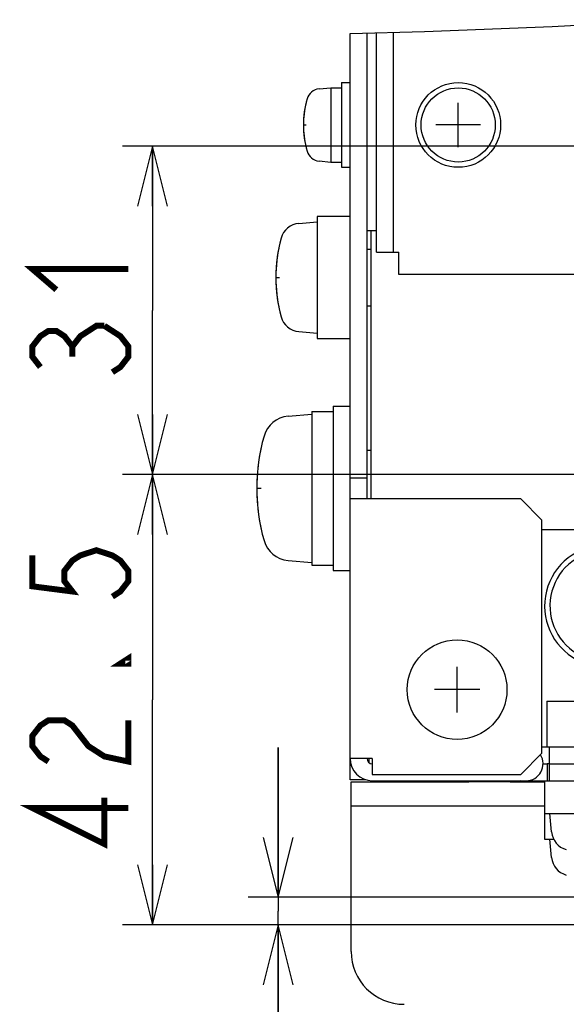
# Model space of a CAD drawing. Extents: x 26 to 410, y 32 to 287.
# Tile 24 of 47: x 174 to 192, y 69 to 102. Entities that reach past the tile are written whole.
import ezdxf

# ---------------------------------------------------------------- set-up
doc = ezdxf.new("R2010")
doc.units = 0
doc.header["$LTSCALE"] = 23.1
doc.layers.get('0').update_dxf_attribs({"linetype": 'CONTINUOUS'})
for name, color, linetype in [('ALL_AXIS', 7, 'CONTINUOUS'), ('ALL_CURVE', 7, 'CONTINUOUS'), ('ALL_DIM', 7, 'CONTINUOUS'), ('ALL_FEATURES', 7, 'CONTINUOUS')]:
    doc.layers.add(name, color=color, linetype=linetype)
doc.dimstyles.get("Standard").update_dxf_attribs({"dimtxt": 2.5, "dimasz": 2.5, "dimexe": 1.25, "dimexo": 0.625, "dimtad": 1, "dimcen": 2.5, "dimazin": 3, "dimtfac": 1, "dimtmove": 0, "dimatfit": 3})

# ---------------------------------------------------------------- blocks, each defined once
blk = doc.blocks.new('_OPEN')
at = {"color": 0, "linetype": 'BYBLOCK'}
for p, q in [((0, 0), (-1, 0.25)), ((-1, -0.25), (0, 0)), ((-1, 0), (0, 0))]:
    blk.add_line(p, q, dxfattribs=at)
blk = doc.blocks.new('*D2')
at = {"layer": 'ALL_DIM', "color": 2, "linetype": 'CONTINUOUS'}
for p, q in [((212.264, 86.989), (176.999, 86.989)), ((177.999, 86.989), (177.999, 79.476)), ((177.999, 71.963), (177.999, 79.476)), ((194.94, 71.963), (176.999, 71.963))]:
    blk.add_line(p, q, dxfattribs=at)
at = {"layer": 'ALL_DIM', "color": 2, "linetype": 'CONTINUOUS', "xscale": 2, "yscale": 2, "zscale": 2}
for p, rotation in [((177.999, 86.989), 90), ((177.999, 71.963), 270)]:
    blk.add_blockref('_OPEN', p, dxfattribs=dict(at, rotation=rotation))
blk = doc.blocks.new('*D3')
at = {"layer": 'ALL_DIM', "color": 2, "linetype": 'CONTINUOUS'}
for p, q in [((182.192, 72.882), (182.192, 77.882)), ((182.192, 77.882), (182.192, 72.423)), ((222.87, 72.882), (181.192, 72.882)), ((182.192, 60.122), (182.192, 72.423)), ((194.94, 71.963), (181.192, 71.963)), ((182.192, 71.963), (182.192, 60.122))]:
    blk.add_line(p, q, dxfattribs=at)
at = {"layer": 'ALL_DIM', "color": 2, "linetype": 'CONTINUOUS', "xscale": 2, "yscale": 2, "zscale": 2}
for p, rotation in [((182.192, 72.882), 270), ((182.192, 71.963), 90)]:
    blk.add_blockref('_OPEN', p, dxfattribs=dict(at, rotation=rotation))
blk = doc.blocks.new('*D4')
at = {"layer": 'ALL_DIM', "color": 2, "linetype": 'CONTINUOUS'}
for p, q in [((202.895, 97.949), (176.999, 97.949)), ((177.999, 97.949), (177.999, 92.469)), ((177.999, 86.989), (177.999, 92.469)), ((212.264, 86.989), (176.999, 86.989))]:
    blk.add_line(p, q, dxfattribs=at)
at = {"layer": 'ALL_DIM', "color": 2, "linetype": 'CONTINUOUS', "xscale": 2, "yscale": 2, "zscale": 2}
for p, rotation in [((177.999, 97.949), 90), ((177.999, 86.989), 270)]:
    blk.add_blockref('_OPEN', p, dxfattribs=dict(at, rotation=rotation))
blk = doc.blocks.new('*D5')
at = {"layer": 'ALL_DIM', "color": 2, "linetype": 'CONTINUOUS'}
for p, q in [((203.895, 96.949), (203.895, 61.462)), ((195.94, 70.963), (195.94, 61.462)), ((199.917, 62.462), (184.252, 62.462)), ((195.94, 62.462), (199.917, 62.462)), ((203.895, 62.462), (199.917, 62.462))]:
    blk.add_line(p, q, dxfattribs=at)
at = {"layer": 'ALL_DIM', "color": 2, "linetype": 'CONTINUOUS', "xscale": 2, "yscale": 2, "zscale": 2, "rotation": 180}
blk.add_blockref('_OPEN', (195.94, 62.462), dxfattribs=at)
at = {"layer": 'ALL_DIM', "color": 2, "linetype": 'CONTINUOUS', "xscale": 2, "yscale": 2, "zscale": 2}
blk.add_blockref('_OPEN', (203.895, 62.462), dxfattribs=at)

msp = doc.modelspace()

# ---------------------------------------------------------------- linework, layer by layer
at = {"color": 7, "linetype": 'CONTINUOUS'}
for p, q in [((187.073, 101.772), (191.326, 101.942)), ((191.326, 101.942), (195.507, 102.169)), ((184.591, 101.706), (187.073, 101.772))]:
    msp.add_line(p, q, dxfattribs=at)
at = {"layer": 'ALL_AXIS', "color": 7, "linetype": 'CONTINUOUS'}
for p, q in [((183.558, 99.859), (183.954, 99.894)), ((183.954, 99.894), (183.954, 97.419)), ((183.954, 99.894), (184.308, 99.894)), ((184.308, 100.071), (184.308, 97.242)), ((184.308, 100.071), (184.591, 100.071)), ((183.558, 97.454), (183.954, 97.419)), ((183.954, 97.419), (184.308, 97.419)), ((184.308, 97.242), (184.591, 97.242)), ((182.882, 95.368), (183.495, 95.421)), ((183.495, 95.598), (183.495, 91.532)), ((184.591, 95.598), (183.495, 95.598)), ((185.156, 94.511), (185.298, 94.511)), ((185.156, 92.619), (185.298, 92.619)), ((182.882, 91.763), (183.495, 91.709)), ((183.495, 91.532), (184.591, 91.532)), ((183.318, 89.093), (183.318, 83.966)), ((183.318, 89.093), (184.025, 89.093)), ((184.025, 89.27), (184.025, 83.789)), ((184.025, 89.27), (184.591, 89.27)), ((182.526, 88.935), (183.318, 89.004)), ((185.156, 87.8), (185.298, 87.8)), ((182.526, 84.124), (183.318, 84.055)), ((183.318, 83.966), (184.025, 83.966)), ((184.025, 83.789), (184.591, 83.789)), ((191.149, 79.423), (191.149, 77.903)), ((191.149, 79.423), (195.073, 79.423)), ((191.078, 76.771), (191.078, 74.827)), ((191.078, 75.675), (195.144, 75.675)), ((191.309, 75.063), (191.255, 75.675)), ((191.078, 74.827), (191.38, 74.827)), ((191.309, 74.214), (191.255, 74.827))]:
    msp.add_line(p, q, dxfattribs=at)
for centre, radius in [((188.197, 98.656), 1.414), ((188.197, 98.656), 1.237), ((188.161, 79.812), 1.662)]:
    msp.add_circle(centre, radius, dxfattribs=at)
for centre, radius, start, end in [((183.598, 99.401), 0.46, 95, 164.1191), ((186.217, 98.656), 3.182, 164.1191, 195.8809), ((183.598, 97.911), 0.46, 195.8809, 265), ((182.94, 94.699), 0.672, 95, 164.6375), ((187.065, 93.565), 4.95, 164.6375, 195.3625), ((182.94, 92.432), 0.672, 195.3625, 265), ((182.606, 88.019), 0.919, 95, 164.1191), ((187.843, 86.53), 6.364, 164.1191, 195.8809), ((182.606, 85.04), 0.919, 195.8809, 265), ((193.111, 82.605), 2.033, 298.0947, 241.9053), ((193.111, 82.605), 1.856, 300.9731, 239.0269), ((191.978, 75.121), 0.672, 185, 254.6375), ((191.978, 74.273), 0.672, 185, 254.6375)]:
    msp.add_arc(centre, radius, start, end, dxfattribs=at)
at = {"layer": 'ALL_CURVE', "color": 40, "linetype": 'CONTINUOUS'}
for p, q in [((188.197, 97.914), (188.197, 99.399)), ((183.035, 98.656), (183.123, 98.656)), ((188.939, 98.656), (187.454, 98.656)), ((182.116, 93.565), (182.243, 93.565)), ((181.479, 86.53), (181.63, 86.53)), ((188.161, 79.052), (188.161, 80.572)), ((188.922, 79.812), (187.401, 79.812))]:
    msp.add_line(p, q, dxfattribs=at)
for centre, radius, start, end in [((186.217, 98.656), 3.182, 166.5066, 193.4934), ((187.065, 93.565), 4.95, 166.9971, 193.0029), ((187.843, 86.53), 6.364, 167.4867, 192.5133)]:
    msp.add_arc(centre, radius, start, end, dxfattribs=at)
at = {"layer": 'ALL_DIM', "color": 2, "linetype": 'CONTINUOUS', "const_width": 0.2}
for points in [[(174.799, 93.157), (173.999, 93.845), (177.199, 93.845)], [(174.266, 90.577), (173.999, 90.921), (173.999, 91.265), (174.266, 91.609), (174.532, 91.781), (174.799, 91.781), (175.066, 91.609), (175.332, 91.265), (175.599, 91.609), (175.866, 91.781), (176.132, 91.953), (176.399, 91.953)], [(176.399, 91.953), (176.932, 91.609), (177.199, 91.265), (177.199, 90.921), (176.932, 90.577), (176.666, 90.405)], [(175.332, 90.921), (175.332, 91.265)], [(173.999, 84.292), (173.999, 83.26), (175.332, 83.088), (175.066, 83.432), (175.066, 83.776), (175.332, 84.12), (175.599, 84.292), (176.132, 84.464), (176.666, 84.292), (176.932, 84.12), (177.199, 83.776), (177.199, 83.432), (176.932, 83.088), (176.666, 82.916)], [(177.199, 80.852), (177.199, 80.68), (176.932, 80.68), (177.199, 80.852)], [(174.532, 77.412), (174.266, 77.584), (173.999, 77.928), (173.999, 78.272), (174.266, 78.616), (174.532, 78.788), (175.066, 78.788), (175.332, 78.616), (175.599, 78.272), (175.866, 77.928), (176.399, 77.584), (177.199, 77.412), (177.199, 78.788)], [(177.199, 75.864), (173.999, 75.864), (176.399, 74.66), (176.399, 76.208)]]:
    msp.add_lwpolyline(points, dxfattribs=at)
at = {"layer": 'ALL_FEATURES', "color": 3, "linetype": 'CONTINUOUS'}
for p, q in [((184.591, 76.807), (184.591, 101.706)), ((185.474, 94.414), (185.474, 101.729)), ((185.474, 95.121), (185.156, 95.121)), ((185.298, 86.176), (185.298, 95.121)), ((190.283, 86.176), (184.591, 86.176)), ((190.99, 85.469), (190.283, 86.176)), ((190.99, 77.691), (190.99, 85.469)), ((190.99, 85.151), (195.94, 85.151)), ((190.283, 76.984), (190.99, 77.691)), ((185.333, 77.514), (184.591, 77.514)), ((185.333, 77.514), (185.333, 76.984)), ((191.237, 77.337), (191.167, 77.337)), ((191.237, 76.771), (191.237, 77.337)), ((185.333, 76.984), (190.283, 76.984)), ((184.626, 76.736), (187.985, 76.736)), ((185.227, 76.771), (185.227, 76.78)), ((185.333, 76.771), (219.981, 76.771)), ((187.985, 76.736), (187.985, 76.771)), ((189.956, 76.736), (188.55, 76.736)), ((190, 76.736), (191.078, 76.736))]:
    msp.add_line(p, q, dxfattribs=at)
at = {"layer": 'ALL_FEATURES', "color": 7, "linetype": 'CONTINUOUS'}
for p, q in [((185.156, 86.176), (185.156, 101.721)), ((186.04, 94.414), (186.04, 101.744)), ((185.474, 94.414), (186.217, 94.414)), ((186.217, 93.671), (186.217, 94.414)), ((297.586, 93.671), (186.217, 93.671)), ((184.591, 86.883), (185.156, 86.883)), ((190.99, 77.903), (195.94, 77.903)), ((191.237, 77.337), (191.237, 77.903)), ((185.227, 77.373), (185.227, 77.514)), ((191.025, 77.337), (191.167, 77.337)), ((191.167, 77.337), (191.167, 76.771)), ((191.237, 77.337), (220.547, 77.337)), ((185.108, 76.807), (184.591, 76.807)), ((184.626, 71.079), (184.626, 76.736)), ((187.985, 76.736), (188.55, 76.736)), ((188.55, 76.771), (188.55, 76.736)), ((190, 76.771), (190, 76.736)), ((190.149, 76.771), (190.149, 76.736)), ((191.078, 75.923), (184.626, 75.923))]:
    msp.add_line(p, q, dxfattribs=at)
at = {"layer": 'ALL_FEATURES', "color": 3, "linetype": 'CONTINUOUS'}
msp.add_lwpolyline([(190.269, 76.771), (190.231, 76.748), (190.149, 76.736)], dxfattribs=at)
for centre, radius, start, end in [((190.46, 77.337), 0.566, 270, 32.2042), ((185.333, 77.514), 0.742, 180, 270), ((190, 78.08), 1.344, 257.6118, 270)]:
    msp.add_arc(centre, radius, start, end, dxfattribs=at)
at = {"layer": 'ALL_FEATURES', "color": 7, "linetype": 'CONTINUOUS'}
for centre, radius in [((185.333, 77.514), 0.177), ((186.394, 71.079), 1.768)]:
    msp.add_arc(centre, radius, 180, 270, dxfattribs=at)

# ---------------------------------------------------------------- dimensions: what is measured, and where the dimension line sits
at = {"layer": 'ALL_DIM', "color": 2, "linetype": 'CONTINUOUS'}
for base, p1, p2, picture, middle in [((177.999, 97.949), (212.264, 86.989), (202.895, 97.949), '*D4', (177.199, 89.717)), ((177.999, 86.989), (194.94, 71.963), (212.264, 86.989), '*D2', (177.199, 73.972)), ((182.192, 72.882), (194.94, 71.963), (222.87, 72.882), '*D3', (181.392, 60.122))]:
    dim = msp.add_linear_dim(base=base, p1=p1, p2=p2, angle=90, dimstyle='Standard', dxfattribs=at)
    dim.commit()
    dim.dimension.update_dxf_attribs({"geometry": picture, "text_midpoint": middle, "dimtype": 128})
dim = msp.add_linear_dim(base=(203.8945, 62.4623), p1=(195.9396, 70.9631), p2=(203.8945, 96.9493), dimstyle='Standard', dxfattribs=at)
dim.commit()
dim.dimension.update_dxf_attribs({"geometry": '*D5', "text_midpoint": (184.2519, 63.2623), "dimtype": 128})

doc.saveas('drawing.dxf')
